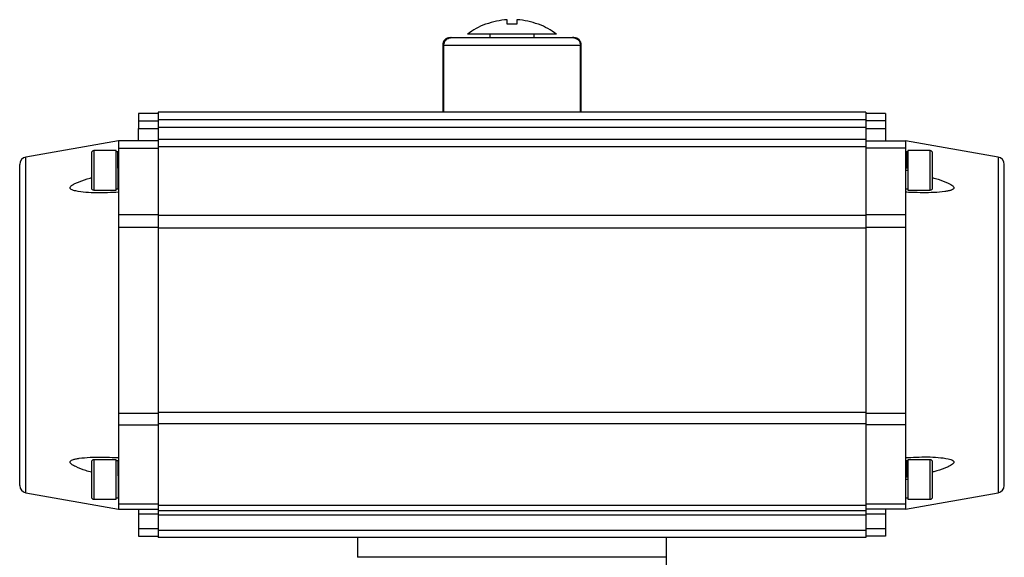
# Model space of a CAD drawing. Header units: millimetres. Extents: x 225 to 2010, y 34 to 1729.
# Tile 22 of 27: x 225 to 623, y 993 to 1210. Entities that reach past the tile are written whole.
import ezdxf

# ---------------------------------------------------------------- set-up
doc = ezdxf.new("R2010")
doc.units = ezdxf.units.MM

msp = doc.modelspace()

# ---------------------------------------------------------------- linework, layer by layer
at = {"color": 7, "linetype": 'Continuous', "lineweight": 25}
for p, q in [((422.34, 1208.21), (422.34, 1210.08)), ((426.34, 1210.08), (426.34, 1208.21)), ((442.34, 1204.21), (406.34, 1204.21)), ((415.34, 1204.21), (415.34, 1202.81)), ((421.34, 1202.81), (421.34, 1202.61)), ((427.34, 1202.61), (427.34, 1202.81)), ((433.34, 1202.81), (433.34, 1204.21)), ((449.34, 1202.81), (448.82, 1202.81)), ((396.34, 1199.81), (396.34, 1172.81)), ((396.7, 1199.81), (451.98, 1199.81)), ((452.34, 1172.81), (452.34, 1199.81)), ((281.34, 1172.11), (273.34, 1172.11)), ((273.34, 1172.11), (273.34, 1169.11)), ((567.34, 1172.61), (281.34, 1172.61)), ((281.34, 1172.61), (281.34, 1169.61)), ((396.34, 1172.81), (396.63, 1172.81)), ((396.63, 1172.81), (452.06, 1172.81)), ((399.34, 1172.81), (399.34, 1172.61)), ((449.34, 1172.61), (449.34, 1172.81)), ((452.06, 1172.81), (452.34, 1172.81)), ((567.34, 1172.61), (567.34, 1169.61)), ((575.34, 1172.11), (567.34, 1172.11)), ((575.34, 1172.11), (575.34, 1169.11)), ((273.34, 1169.11), (281.34, 1169.11)), ((273.34, 1169.11), (273.34, 1166.11)), ((567.34, 1169.61), (281.34, 1169.61)), ((281.34, 1169.61), (281.34, 1166.61)), ((281.34, 1166.61), (567.34, 1166.61)), ((281.34, 1166.61), (281.34, 1161.61)), ((567.34, 1169.61), (567.34, 1166.61)), ((575.34, 1169.11), (567.34, 1169.11)), ((567.34, 1166.61), (567.34, 1161.61)), ((575.34, 1169.11), (575.34, 1166.11)), ((273.34, 1161.11), (273.34, 1166.11)), ((273.34, 1166.11), (281.34, 1166.11)), ((567.34, 1166.11), (575.34, 1166.11)), ((575.34, 1166.11), (575.34, 1161.11)), ((265.34, 1161.11), (227.82, 1154.5)), ((281.34, 1161.11), (265.34, 1161.11)), ((265.34, 1161.11), (265.34, 1158.11)), ((567.34, 1161.61), (281.34, 1161.61)), ((281.34, 1161.61), (281.34, 1158.61)), ((567.34, 1158.61), (281.34, 1158.61)), ((281.34, 1158.61), (281.34, 1130.98)), ((567.34, 1161.61), (567.34, 1158.61)), ((567.34, 1161.11), (583.34, 1161.11)), ((567.34, 1158.61), (567.34, 1130.98)), ((620.86, 1154.5), (583.34, 1161.11)), ((583.34, 1161.11), (583.34, 1158.11)), ((264.34, 1157.11), (255.34, 1157.11)), ((264.34, 1149.11), (264.34, 1157.11)), ((264.97, 1156.64), (264.34, 1156.64)), ((265.34, 1158.11), (281.34, 1158.11)), ((265.34, 1158.11), (265.34, 1131.32)), ((583.34, 1158.11), (567.34, 1158.11)), ((583.34, 1158.11), (583.34, 1131.32)), ((584.34, 1156.64), (583.72, 1156.64)), ((593.34, 1157.11), (584.34, 1157.11)), ((584.34, 1157.11), (584.34, 1141.11)), ((265.34, 1154.11), (265.03, 1154.11)), ((583.72, 1154.11), (583.34, 1154.11)), ((264.34, 1141.11), (264.34, 1149.11)), ((265.09, 1149.13), (265.09, 1149.13)), ((584.34, 1149.11), (583.34, 1149.11)), ((583.83, 1150.11), (584.34, 1150.11)), ((265.22, 1144.11), (265.34, 1144.11)), ((255.34, 1141.11), (264.34, 1141.11)), ((264.34, 1141.64), (265.22, 1141.65)), ((583.47, 1141.65), (584.34, 1141.64)), ((584.34, 1141.11), (593.34, 1141.11)), ((265.34, 1131.32), (281.34, 1131.32)), ((265.34, 1131.32), (265.34, 1126.04)), ((281.34, 1130.98), (567.34, 1130.98)), ((281.34, 1130.98), (281.34, 1125.76)), ((567.34, 1131.32), (583.34, 1131.32)), ((567.34, 1130.98), (567.34, 1125.76)), ((583.34, 1131.32), (583.34, 1126.04)), ((281.34, 1126.04), (265.34, 1126.04)), ((265.34, 1126.04), (265.34, 1050.98)), ((281.34, 1125.76), (281.34, 1051.32)), ((567.34, 1125.76), (281.34, 1125.76)), ((583.34, 1126.04), (567.34, 1126.04)), ((567.34, 1125.76), (567.34, 1051.32)), ((583.34, 1126.04), (583.34, 1050.98)), ((265.34, 1050.98), (281.34, 1050.98)), ((265.34, 1050.98), (265.34, 1046.21)), ((281.34, 1051.32), (567.34, 1051.32)), ((281.34, 1051.32), (281.34, 1046.61)), ((567.34, 1051.32), (567.34, 1046.61)), ((567.34, 1050.98), (583.34, 1050.98)), ((583.34, 1050.98), (583.34, 1046.21)), ((265.34, 1046.21), (281.34, 1046.21)), ((265.34, 1046.21), (265.34, 1014.11)), ((567.34, 1046.61), (281.34, 1046.61)), ((281.34, 1046.61), (281.34, 1013.61)), ((567.34, 1046.61), (567.34, 1013.61)), ((583.34, 1046.21), (567.34, 1046.21)), ((583.34, 1046.21), (583.34, 1014.11)), ((264.34, 1032.11), (255.34, 1032.11)), ((264.34, 1024.11), (264.34, 1032.11)), ((264.97, 1031.64), (264.34, 1031.64)), ((584.34, 1031.64), (583.72, 1031.64)), ((593.34, 1032.11), (584.34, 1032.11)), ((584.34, 1032.11), (584.34, 1016.11)), ((265.34, 1029.11), (265.03, 1029.11)), ((583.72, 1029.11), (583.34, 1029.11)), ((264.34, 1016.11), (264.34, 1024.11)), ((584.34, 1024.11), (583.34, 1024.11)), ((583.83, 1025.11), (584.34, 1025.11)), ((265.22, 1019.11), (265.34, 1019.11)), ((227.82, 1018.73), (265.34, 1012.11)), ((255.34, 1016.11), (264.34, 1016.11)), ((264.34, 1016.64), (265.22, 1016.65)), ((583.34, 1012.11), (620.86, 1018.73)), ((583.47, 1016.65), (584.34, 1016.64)), ((584.34, 1016.11), (593.34, 1016.11)), ((281.34, 1014.11), (265.34, 1014.11)), ((265.34, 1014.11), (265.34, 1012.11)), ((265.34, 1012.11), (281.34, 1012.11)), ((273.34, 1012.11), (273.34, 1010.11)), ((567.34, 1013.61), (281.34, 1013.61)), ((281.34, 1013.61), (281.34, 1011.61)), ((281.34, 1011.61), (567.34, 1011.61)), ((281.34, 1011.61), (281.34, 1009.61)), ((583.34, 1014.11), (567.34, 1014.11)), ((567.34, 1013.61), (567.34, 1011.61)), ((583.34, 1012.11), (567.34, 1012.11)), ((567.34, 1011.61), (567.34, 1009.61)), ((575.34, 1012.11), (575.34, 1010.11)), ((583.34, 1014.11), (583.34, 1012.11)), ((281.34, 1010.11), (273.34, 1010.11)), ((273.34, 1010.11), (273.34, 1004.11)), ((567.34, 1009.61), (281.34, 1009.61)), ((281.34, 1009.61), (281.34, 1003.61)), ((575.34, 1010.11), (567.34, 1010.11)), ((567.34, 1009.61), (567.34, 1003.61)), ((575.34, 1010.11), (575.34, 1004.11)), ((281.34, 1004.11), (273.34, 1004.11)), ((273.34, 1004.11), (273.34, 1001.11)), ((281.34, 1003.61), (567.34, 1003.61)), ((281.34, 1003.61), (281.34, 1000.61)), ((575.34, 1004.11), (567.34, 1004.11)), ((567.34, 1003.61), (567.34, 1000.61)), ((575.34, 1004.11), (575.34, 1001.11)), ((273.34, 1001.11), (281.34, 1001.11)), ((398.71, 1000.61), (281.34, 1000.61)), ((361.84, 1000.61), (361.84, 992.61)), ((449.98, 1000.61), (398.71, 1000.61)), ((567.34, 1000.61), (449.98, 1000.61)), ((486.84, 992.61), (486.84, 1000.61)), ((575.34, 1001.11), (567.34, 1001.11)), ((468.54, 992.61), (361.84, 992.61)), ((486.84, 992.61), (468.54, 992.61)), ((486.84, 984.61), (486.84, 992.61))]:
    msp.add_line(p, q, dxfattribs=at)
at = {"color": 8, "linetype": 'Continuous', "lineweight": 25}
for p, q in [((396.7, 1199.81), (396.34, 1199.81)), ((452.34, 1199.81), (451.98, 1199.81)), ((227.82, 1018.73), (227.82, 1154.5)), ((255.34, 1157.11), (255.34, 1149.11)), ((593.34, 1141.11), (593.34, 1157.11)), ((620.86, 1154.5), (620.86, 1086.23)), ((255.34, 1149.11), (255.34, 1141.11)), ((620.86, 1086.23), (620.86, 1018.73)), ((255.34, 1032.11), (255.34, 1024.11)), ((593.34, 1016.11), (593.34, 1032.11)), ((255.34, 1024.11), (255.34, 1016.11))]:
    msp.add_line(p, q, dxfattribs=at)
at = {"color": 7, "linetype": 'Continuous', "lineweight": 25}
for centre, radius, start, end in [((424.34, 1180.21), 30, 111.0408, 126.865), ((424.34, 1180.21), 30, 53.1268, 68.9632), ((399.34, 1199.81), 3, 90, 180), ((449.34, 1199.81), 3, 0, 90), ((228.34, 1151.54), 3, 100, 180), ((255.34, 1156.11), 1, 90, 180), ((593.34, 1156.11), 1, 0, 90), ((620.34, 1151.54), 3, 0, 80), ((255.34, 1142.11), 1, 180, 270), ((593.34, 1142.11), 1, 270, 0), ((255.34, 1031.11), 1, 90, 180), ((593.34, 1031.11), 1, 0, 90), ((228.34, 1021.68), 3, 180, 260), ((620.34, 1021.68), 3, 280, 0), ((255.34, 1017.11), 1, 180, 270), ((593.34, 1017.11), 1, 270, 0)]:
    msp.add_arc(centre, radius, start, end, dxfattribs=at)
for major_axis, start_param, end_param in [((-4.86, 1604.12), 1.235364, 1.253135), ((-4.86, 1604.12), 1.235364, 1.253135), ((4.86, 1604.12), 5.03005, 5.047821)]:
    msp.add_ellipse((424.34, 671.85), major_axis=major_axis, ratio=0.01719, start_param=start_param, end_param=end_param, dxfattribs=at)
for points, knots in [([(422.34, 1210.08), (420.89, 1209.93), (417.96, 1209.62), (415.17, 1208.69), (413.76, 1208.21)], [0, 0, 0, 0, 0.49456, 1, 1, 1, 1]), ([(434.93, 1208.21), (433.54, 1208.68), (430.75, 1209.62), (427.82, 1209.92), (426.34, 1210.08)], [0, 0, 0, 0, 0.49456, 1, 1, 1, 1]), ([(413.76, 1208.21), (413.63, 1208.21), (413.51, 1208.21), (413.57, 1208.21), (413.57, 1208.21)], [0, 0, 0, 0, 0.999724, 1, 1, 1, 1]), ([(426.34, 1208.21), (425.69, 1208.21), (424.35, 1208.21), (423.02, 1208.21), (422.34, 1208.21)], [0, 0, 0, 0, 0.491229, 1, 1, 1, 1]), ([(435.11, 1208.21), (435.11, 1208.21), (435.17, 1208.21), (435.05, 1208.21), (434.93, 1208.21)], [0, 0, 0, 0, 0.002985, 1, 1, 1, 1]), ([(396.7, 1199.81), (396.74, 1200.14), (396.8, 1200.78), (397.3, 1201.65), (398.04, 1202.33), (398.94, 1202.74), (399.57, 1202.79), (399.87, 1202.81)], [0, 0, 0, 0, 0.199105, 0.398026, 0.601999, 0.81731, 1, 1, 1, 1]), ([(399.87, 1202.81), (399.49, 1202.78), (398.74, 1202.7), (397.75, 1202.12), (397.04, 1201.29), (396.74, 1200.46), (396.71, 1199.96), (396.7, 1199.81)], [0, 0, 0, 0, 0.234842, 0.470016, 0.695402, 0.906562, 1, 1, 1, 1]), ([(399.87, 1202.81), (400.2, 1202.81), (400.89, 1202.81), (402.78, 1202.81), (405.31, 1202.81), (408.49, 1202.81), (412.15, 1202.81), (416.13, 1202.81), (420.23, 1202.81), (424.34, 1202.81), (428.45, 1202.81), (432.55, 1202.81), (436.53, 1202.81), (440.2, 1202.81), (443.37, 1202.81), (445.91, 1202.81), (447.79, 1202.81), (448.48, 1202.81), (448.82, 1202.81)], [0, 0, 0, 0, 0.059299, 0.121259, 0.185129, 0.25, 0.314871, 0.378741, 0.440701, 0.5, 0.559299, 0.621259, 0.685129, 0.75, 0.814871, 0.878741, 0.940701, 1, 1, 1, 1]), ([(448.82, 1202.81), (449.19, 1202.78), (449.95, 1202.7), (450.94, 1202.12), (451.65, 1201.29), (451.95, 1200.46), (451.97, 1199.96), (451.98, 1199.81)], [0, 0, 0, 0, 0.234842, 0.470016, 0.695402, 0.906562, 1, 1, 1, 1]), ([(448.82, 1202.81), (449.19, 1202.78), (449.95, 1202.7), (450.94, 1202.12), (451.65, 1201.29), (451.95, 1200.46), (451.97, 1199.96), (451.98, 1199.81)], [0, 0, 0, 0, 0.2348416, 0.4700164, 0.6954024, 0.9065623, 1, 1, 1, 1]), ([(254.34, 1156.11), (254.34, 1156.02), (254.34, 1155.87), (254.34, 1155), (254.34, 1154.1), (254.34, 1152.98), (254.34, 1151.35), (254.34, 1149.99), (254.34, 1149.11)], [0, 0, 0, 0, 0.239457, 0.368361, 0.5, 0.631639, 0.760543, 1, 1, 1, 1]), ([(265.22, 1141.75), (265.21, 1141.72), (265.2, 1141.62), (265.18, 1142.33), (265.15, 1143.79), (265.13, 1145.91), (265.1, 1148.38), (265.07, 1150.94), (265.05, 1153.3), (265.02, 1155.17), (264.99, 1156.42), (264.98, 1156.56), (264.97, 1156.62)], [0, 0, 0, 0, 0.038337, 0.145719, 0.253119, 0.360517, 0.467899, 0.575256, 0.682597, 0.789942, 0.897317, 1, 1, 1, 1]), ([(583.72, 1156.62), (583.72, 1156.63), (583.73, 1156.77), (583.74, 1156.26), (583.77, 1155.05), (583.8, 1153.09), (583.82, 1151.32), (583.83, 1150.3), (583.83, 1150.11)], [0, 0, 0, 0, 0.010327, 0.244451, 0.478658, 0.712884, 0.947061, 1, 1, 1, 1]), ([(594.34, 1149.11), (594.34, 1149.99), (594.34, 1151.35), (594.34, 1152.98), (594.34, 1154.1), (594.34, 1155), (594.34, 1155.87), (594.34, 1156.02), (594.34, 1156.11)], [0, 0, 0, 0, 0.239457, 0.368361, 0.5, 0.631639, 0.760543, 1, 1, 1, 1]), ([(225.34, 1086.61), (225.34, 1088.59), (225.34, 1092.55), (225.34, 1098.56), (225.34, 1104.58), (225.34, 1110.62), (225.34, 1116.52), (225.34, 1122.22), (225.34, 1127.62), (225.34, 1132.61), (225.34, 1137.1), (225.34, 1141.04), (225.34, 1144.37), (225.34, 1147.35), (225.34, 1149.7), (225.34, 1151.26), (225.34, 1151.45), (225.34, 1151.54)], [0, 0, 0, 0, 0.058254, 0.116505, 0.178252, 0.240005, 0.303824, 0.368651, 0.434168, 0.500035, 0.565901, 0.631418, 0.696245, 0.760064, 0.842341, 0.922373, 1, 1, 1, 1]), ([(583.72, 1154.09), (583.72, 1154.1), (583.73, 1154.19), (583.75, 1153.83), (583.77, 1153.03), (583.8, 1151.71), (583.82, 1150.64), (583.83, 1150.11)], [0, 0, 0, 0, 0.018961, 0.259493, 0.510594, 0.756695, 1, 1, 1, 1]), ([(623.34, 1086.61), (623.34, 1088.59), (623.34, 1092.55), (623.34, 1098.56), (623.34, 1104.58), (623.34, 1110.62), (623.34, 1116.52), (623.34, 1122.22), (623.34, 1127.62), (623.34, 1132.61), (623.34, 1137.1), (623.34, 1141.04), (623.34, 1144.37), (623.34, 1147.35), (623.34, 1149.7), (623.34, 1151.26), (623.34, 1151.45), (623.34, 1151.54)], [0, 0, 0, 0, 0.058254, 0.116505, 0.178252, 0.240005, 0.303824, 0.368651, 0.434168, 0.500035, 0.565901, 0.631418, 0.696245, 0.760064, 0.842341, 0.922373, 1, 1, 1, 1]), ([(254.34, 1149.11), (254.34, 1148.23), (254.34, 1146.88), (254.34, 1145.25), (254.34, 1144.13), (254.34, 1143.22), (254.34, 1142.35), (254.34, 1142.21), (254.34, 1142.11)], [0, 0, 0, 0, 0.239457, 0.368361, 0.5, 0.631639, 0.760543, 1, 1, 1, 1]), ([(583.36, 1147.86), (583.36, 1147.44), (583.37, 1146.19), (583.4, 1144.35), (583.42, 1142.67), (583.45, 1141.73), (583.46, 1141.74), (583.47, 1141.75)], [0, 0, 0, 0, 0.1192782, 0.3610838, 0.6028264, 0.8445604, 1, 1, 1, 1]), ([(594.34, 1142.11), (594.34, 1142.21), (594.34, 1142.35), (594.34, 1143.22), (594.34, 1144.13), (594.34, 1145.25), (594.34, 1146.88), (594.34, 1148.23), (594.34, 1149.11)], [0, 0, 0, 0, 0.239457, 0.368361, 0.5, 0.631639, 0.760543, 1, 1, 1, 1]), ([(265.34, 1140.27), (263.85, 1140.21), (260.87, 1140.08), (256.43, 1139.98), (252.07, 1140.13), (248.95, 1140.56), (247.01, 1141.03), (246.27, 1141.33), (245.84, 1141.68), (245.69, 1142), (245.74, 1142.35), (246.07, 1142.8), (246.83, 1143.36), (248, 1143.97), (250.35, 1144.91), (252.47, 1145.65), (254.15, 1146.09), (254.34, 1146.14)], [0, 0, 0, 0, 0.141945, 0.284493, 0.425807, 0.566059, 0.601761, 0.637169, 0.656908, 0.672817, 0.688797, 0.707645, 0.739607, 0.788308, 0.83725, 0.981543, 1, 1, 1, 1]), ([(594.34, 1146.2), (595.1, 1145.98), (597.29, 1145.37), (599.74, 1144.4), (601.68, 1143.46), (602.42, 1142.97), (602.84, 1142.52), (603, 1142.16), (602.94, 1141.82), (602.62, 1141.46), (601.85, 1141.08), (600.68, 1140.76), (598.34, 1140.4), (594.93, 1140.11), (590.43, 1140.07), (586.56, 1140.15), (584.19, 1140.24), (583.34, 1140.27)], [0, 0, 0, 0, 0.073359, 0.213572, 0.249264, 0.284662, 0.304395, 0.3203, 0.336275, 0.355118, 0.387071, 0.435759, 0.484687, 0.628939, 0.773807, 0.918691, 1, 1, 1, 1]), ([(225.34, 1021.68), (225.34, 1021.73), (225.34, 1021.84), (225.34, 1022.7), (225.34, 1024.11), (225.34, 1026.17), (225.34, 1028.85), (225.34, 1032.18), (225.34, 1036.12), (225.34, 1040.62), (225.34, 1045.61), (225.34, 1051), (225.34, 1056.71), (225.34, 1063.24), (225.34, 1070.58), (225.34, 1078.61), (225.34, 1083.97), (225.34, 1086.61)], [0, 0, 0, 0, 0.0582499, 0.116505, 0.1782523, 0.2400047, 0.303824, 0.368651, 0.4341676, 0.5000345, 0.5659015, 0.6314181, 0.6962451, 0.7600644, 0.8423412, 0.9223719, 1, 1, 1, 1]), ([(623.34, 1021.68), (623.34, 1021.73), (623.34, 1021.84), (623.34, 1022.7), (623.34, 1024.11), (623.34, 1026.17), (623.34, 1028.85), (623.34, 1032.18), (623.34, 1036.12), (623.34, 1040.62), (623.34, 1045.61), (623.34, 1051), (623.34, 1056.71), (623.34, 1063.24), (623.34, 1070.58), (623.34, 1078.61), (623.34, 1083.97), (623.34, 1086.61)], [0, 0, 0, 0, 0.0582499, 0.116505, 0.1782523, 0.2400047, 0.303824, 0.368651, 0.4341676, 0.5000345, 0.5659015, 0.6314181, 0.6962451, 0.7600644, 0.8423412, 0.9223719, 1, 1, 1, 1]), ([(254.34, 1027.03), (253.59, 1027.24), (251.39, 1027.85), (248.95, 1028.82), (247.01, 1029.76), (246.27, 1030.26), (245.84, 1030.71), (245.69, 1031.06), (245.74, 1031.4), (246.07, 1031.77), (246.83, 1032.15), (248, 1032.46), (250.35, 1032.83), (253.76, 1033.11), (258.25, 1033.16), (262.12, 1033.07), (264.49, 1032.98), (265.34, 1032.95)], [0, 0, 0, 0, 0.073359, 0.213572, 0.249264, 0.284662, 0.304395, 0.3203, 0.336275, 0.355118, 0.387071, 0.435759, 0.484687, 0.628939, 0.773807, 0.918691, 1, 1, 1, 1]), ([(254.34, 1031.11), (254.34, 1031.02), (254.34, 1030.87), (254.34, 1030), (254.34, 1029.1), (254.34, 1027.98), (254.34, 1026.35), (254.34, 1024.99), (254.34, 1024.11)], [0, 0, 0, 0, 0.239457, 0.368361, 0.5, 0.631639, 0.760543, 1, 1, 1, 1]), ([(264.97, 1031.56), (264.97, 1031.55), (264.99, 1031.52), (265.01, 1030.51), (265.04, 1028.78), (265.07, 1026.5), (265.09, 1023.96), (265.12, 1021.45), (265.15, 1019.23), (265.17, 1017.6), (265.2, 1016.71), (265.21, 1016.74), (265.22, 1016.75)], [0, 0, 0, 0, 0.07818, 0.185652, 0.293074, 0.400445, 0.507778, 0.615101, 0.722434, 0.829792, 0.93717, 1, 1, 1, 1]), ([(583.34, 1032.95), (584.83, 1033.02), (587.81, 1033.15), (592.26, 1033.25), (596.61, 1033.09), (599.74, 1032.67), (601.68, 1032.2), (602.42, 1031.89), (602.84, 1031.54), (603, 1031.22), (602.94, 1030.87), (602.62, 1030.43), (601.85, 1029.86), (600.68, 1029.26), (598.34, 1028.32), (596.21, 1027.58), (594.53, 1027.13), (594.34, 1027.08)], [0, 0, 0, 0, 0.141945, 0.284493, 0.425807, 0.566059, 0.601761, 0.637169, 0.656908, 0.672817, 0.688797, 0.707645, 0.739607, 0.788308, 0.83725, 0.981543, 1, 1, 1, 1]), ([(583.72, 1031.62), (583.72, 1031.63), (583.73, 1031.77), (583.74, 1031.26), (583.77, 1030.05), (583.8, 1028.09), (583.82, 1026.32), (583.83, 1025.3), (583.83, 1025.11)], [0, 0, 0, 0, 0.010327, 0.244451, 0.478658, 0.712884, 0.947061, 1, 1, 1, 1]), ([(594.34, 1024.11), (594.34, 1024.99), (594.34, 1026.35), (594.34, 1027.98), (594.34, 1029.1), (594.34, 1030), (594.34, 1030.87), (594.34, 1031.02), (594.34, 1031.11)], [0, 0, 0, 0, 0.239457, 0.368361, 0.5, 0.631639, 0.760543, 1, 1, 1, 1]), ([(583.72, 1029.09), (583.72, 1029.1), (583.73, 1029.19), (583.75, 1028.83), (583.77, 1028.03), (583.8, 1026.71), (583.82, 1025.64), (583.83, 1025.11)], [0, 0, 0, 0, 0.018961, 0.259493, 0.510594, 0.756695, 1, 1, 1, 1]), ([(254.34, 1024.11), (254.34, 1023.23), (254.34, 1021.88), (254.34, 1020.25), (254.34, 1019.13), (254.34, 1018.22), (254.34, 1017.35), (254.34, 1017.21), (254.34, 1017.11)], [0, 0, 0, 0, 0.239457, 0.368361, 0.5, 0.631639, 0.760543, 1, 1, 1, 1]), ([(594.34, 1017.11), (594.34, 1017.21), (594.34, 1017.35), (594.34, 1018.22), (594.34, 1019.13), (594.34, 1020.25), (594.34, 1021.88), (594.34, 1023.23), (594.34, 1024.11)], [0, 0, 0, 0, 0.239457, 0.368361, 0.5, 0.631639, 0.760543, 1, 1, 1, 1]), ([(265.23, 1016.72), (265.24, 1016.94), (265.25, 1017.36), (265.27, 1018.34), (265.28, 1019.08), (265.28, 1019.11)], [0, 0, 0, 0, 0.487728, 0.97535, 1, 1, 1, 1]), ([(583.36, 1022.86), (583.36, 1022.44), (583.37, 1021.19), (583.4, 1019.35), (583.42, 1017.67), (583.45, 1016.73), (583.46, 1016.74), (583.47, 1016.75)], [0, 0, 0, 0, 0.119278, 0.361084, 0.602826, 0.84456, 1, 1, 1, 1])]:
    msp.add_open_spline(points, degree=3, knots=knots, dxfattribs=at)

doc.saveas('drawing.dxf')
